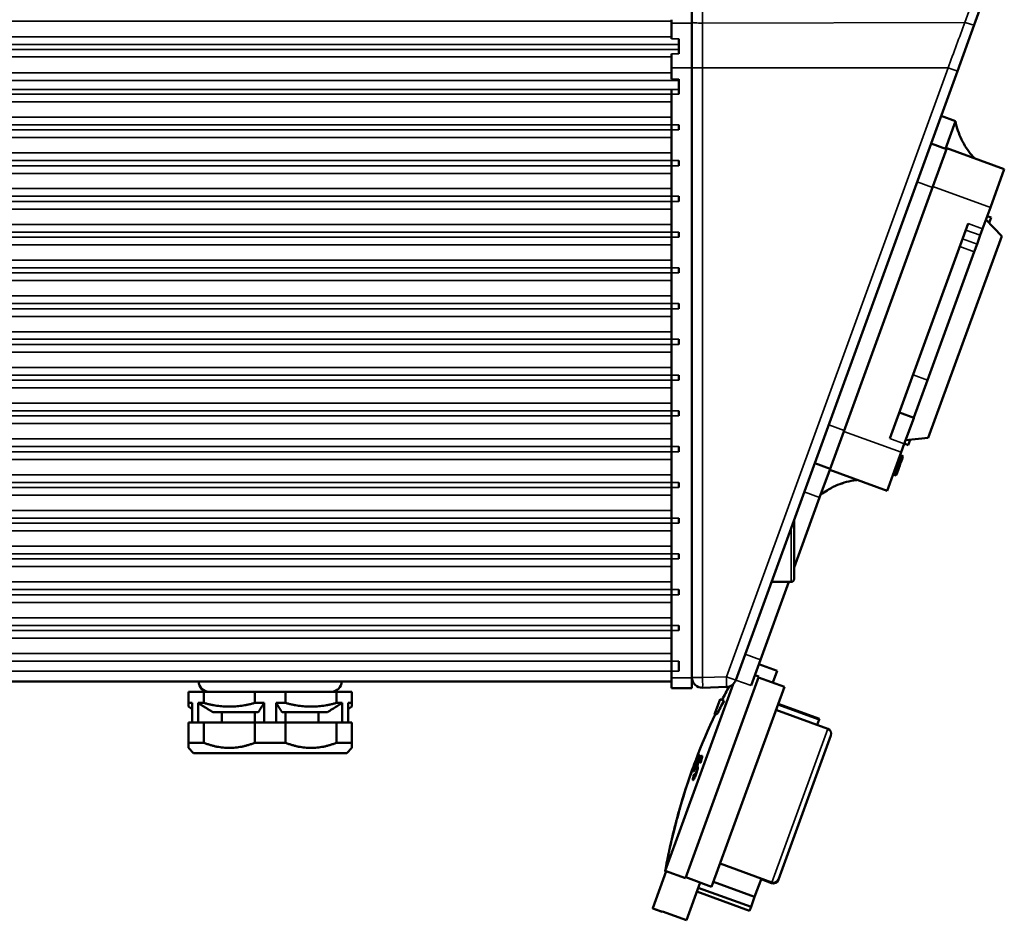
# Paper-space layout 'Sheet_1' of a CAD drawing. Header units: millimetres. Extents: x 0 to 118, y 0 to 118.
# Tile 178 of 206: x 100.21 to 104, y 55.03 to 58.51. Entities that reach past the tile are written whole.
import ezdxf

# ---------------------------------------------------------------- set-up
doc = ezdxf.new("R2010")
doc.units = ezdxf.units.MM
doc.layers.add('Visible (ANSI)', color=7, linetype='Continuous', lineweight=50)
doc.layers.add('Visible Narrow (ANSI)', color=7, linetype='Continuous', lineweight=35)

psp = doc.layouts.new('Sheet_1')

# ---------------------------------------------------------------- linework, layer by layer
at = {"layer": 'Visible (ANSI)'}
for p, q in [((102.79944, 58.49256), (102.79944, 58.70164)), ((103.88732, 58.48573), (103.94811, 58.65276)), ((102.7207, 58.50594), (102.7207, 58.49256)), ((102.7207, 58.49256), (102.7207, 58.43163)), ((102.79944, 58.32099), (102.79944, 58.49256)), ((103.82246, 58.30753), (103.88732, 58.48573)), ((102.74826, 58.43163), (102.74826, 58.40972)), ((102.74826, 58.39085), (102.74826, 58.40972)), ((102.74826, 58.39085), (102.74826, 58.3744)), ((102.7207, 58.3744), (102.7207, 58.32099)), ((102.7207, 58.27632), (102.7207, 58.32099)), ((102.79944, 55.96885), (102.79944, 58.32099)), ((102.96803, 55.96001), (103.82246, 58.30753)), ((102.74826, 58.27632), (102.74826, 58.27105)), ((102.74826, 58.27105), (102.74826, 58.23725)), ((102.7207, 55.96885), (102.7207, 58.23725)), ((102.74826, 58.23725), (102.74826, 58.21885)), ((103.81512, 58.1147), (103.75963, 58.1349)), ((103.81512, 58.1147), (103.77642, 58.00838)), ((102.74826, 58.10074), (102.74826, 58.08106)), ((103.72093, 58.02857), (103.78012, 58.00703)), ((103.72761, 57.86275), (103.78147, 58.01073)), ((103.78147, 58.01073), (104.00344, 57.92994)), ((102.74826, 57.96295), (102.74826, 57.94326)), ((104.00344, 57.92994), (103.94958, 57.78195)), ((103.38424, 56.91935), (103.72761, 57.86275)), ((102.74826, 57.82515), (102.74826, 57.80547)), ((103.91985, 57.70028), (103.94958, 57.78195)), ((103.99328, 57.67178), (103.93275, 57.73571)), ((103.93746, 57.74866), (103.95226, 57.74327)), ((103.95226, 57.74327), (103.94485, 57.72292)), ((103.86436, 57.72048), (103.56252, 56.89117)), ((103.91985, 57.70028), (103.91069, 57.67511)), ((102.74826, 57.68736), (102.74826, 57.66767)), ((103.99328, 57.67178), (103.7105, 56.89487)), ((103.89835, 57.64121), (103.91069, 57.67511)), ((103.88743, 57.6112), (103.89835, 57.64121)), ((103.88743, 57.6112), (103.70764, 57.11722)), ((102.74826, 57.54956), (102.74826, 57.52988)), ((102.74826, 57.41177), (102.74826, 57.39208)), ((102.74826, 57.27397), (102.74826, 57.25429)), ((102.74826, 57.13617), (102.74826, 57.11649)), ((103.65521, 56.97317), (103.70764, 57.11722)), ((102.74826, 56.99838), (102.74826, 56.97869)), ((103.65431, 56.97071), (103.61801, 56.87097)), ((103.65431, 56.97071), (103.65521, 56.97317)), ((103.33038, 56.77137), (103.38424, 56.91935)), ((103.7105, 56.89487), (103.62305, 56.88481)), ((102.74826, 56.86058), (102.74826, 56.8409)), ((103.60621, 56.83856), (103.61801, 56.87097)), ((103.61833, 56.87186), (103.63313, 56.86647)), ((103.64054, 56.88682), (103.63313, 56.86647)), ((103.60621, 56.83856), (103.55235, 56.69058)), ((103.61155, 56.8187), (103.60046, 56.82274)), ((103.6127, 56.82185), (103.6016, 56.82589)), ((103.61327, 56.82342), (103.60217, 56.82746)), ((103.60926, 56.8124), (103.61155, 56.8187)), ((103.61155, 56.8187), (103.6127, 56.82185)), ((103.6127, 56.82185), (103.61327, 56.82342)), ((103.33172, 56.77507), (103.27253, 56.79662)), ((103.59666, 56.77777), (103.58556, 56.78181)), ((103.5978, 56.78092), (103.5867, 56.78496)), ((103.59838, 56.78249), (103.58728, 56.78653)), ((103.59895, 56.78407), (103.58785, 56.78811)), ((103.60009, 56.78721), (103.589, 56.79125)), ((103.60239, 56.79351), (103.59129, 56.79755)), ((103.60468, 56.79981), (103.59358, 56.80385)), ((103.60697, 56.80611), (103.59587, 56.81015)), ((103.59666, 56.77777), (103.5978, 56.78092)), ((103.5978, 56.78092), (103.59838, 56.78249)), ((103.60926, 56.8124), (103.59816, 56.81644)), ((103.59838, 56.78249), (103.59895, 56.78407)), ((103.59895, 56.78407), (103.60009, 56.78721)), ((103.60009, 56.78721), (103.60239, 56.79351)), ((103.60239, 56.79351), (103.60468, 56.79981)), ((103.60468, 56.79981), (103.60697, 56.80611)), ((103.60697, 56.80611), (103.60926, 56.8124)), ((103.29133, 56.66408), (103.33038, 56.77137)), ((103.55235, 56.69058), (103.33038, 56.77137)), ((103.58634, 56.74943), (103.57524, 56.75347)), ((103.58692, 56.75101), (103.57582, 56.75505)), ((103.58863, 56.75573), (103.57754, 56.75977)), ((103.5915, 56.7636), (103.5804, 56.76764)), ((103.59379, 56.7699), (103.58269, 56.77394)), ((103.59494, 56.77305), (103.58384, 56.77709)), ((103.58634, 56.74943), (103.58692, 56.75101)), ((103.58692, 56.75101), (103.58863, 56.75573)), ((103.58863, 56.75573), (103.5915, 56.7636)), ((103.5915, 56.7636), (103.59379, 56.7699)), ((103.59379, 56.7699), (103.59494, 56.77305)), ((103.59494, 56.77305), (103.59666, 56.77777)), ((102.74826, 56.72279), (102.74826, 56.7031)), ((103.19314, 56.39432), (103.29133, 56.66408)), ((102.74826, 56.58499), (102.74826, 56.56531)), ((103.19314, 56.35054), (103.19314, 56.57849)), ((102.74826, 56.4472), (102.74826, 56.42751)), ((103.06368, 56.03861), (103.17291, 56.33873)), ((103.18133, 56.33873), (103.10588, 56.33873)), ((102.74826, 56.3094), (102.74826, 56.28972)), ((102.74826, 56.17161), (102.74826, 56.15192)), ((102.74826, 56.03381), (102.74826, 55.99444)), ((103.02749, 55.93919), (103.06368, 56.03861)), ((103.128, 55.99663), (103.05771, 56.02221)), ((103.128, 55.99663), (103.1113, 55.95075)), ((102.7207, 55.95507), (99.52098, 55.95507)), ((102.7207, 55.92948), (102.7207, 55.96885)), ((103.05702, 55.97428), (102.77425, 55.19736)), ((102.79944, 55.96885), (102.79944, 55.92948)), ((103.04222, 55.97966), (103.05702, 55.97428)), ((103.15569, 55.93459), (103.05581, 55.97095)), ((100.8585, 55.9157), (100.91804, 55.9157)), ((100.8585, 55.87251), (100.8585, 55.9157)), ((101.11391, 55.9157), (100.91804, 55.9157)), ((100.91804, 55.9157), (100.91804, 55.87251)), ((101.11391, 55.9157), (101.233, 55.9157)), ((101.11391, 55.87251), (101.11391, 55.9157)), ((101.42887, 55.9157), (101.233, 55.9157)), ((101.233, 55.9157), (101.233, 55.87251)), ((101.42887, 55.9157), (101.48842, 55.9157)), ((101.42887, 55.87251), (101.42887, 55.9157)), ((101.48842, 55.9157), (101.48842, 55.87251)), ((102.69655, 55.22564), (102.95846, 55.94523)), ((102.79944, 55.92948), (102.7207, 55.92948)), ((102.84018, 55.9309), (102.93241, 55.93413)), ((103.15569, 55.93459), (102.87535, 55.16434)), ((100.8585, 55.85851), (100.8585, 55.87251)), ((100.87256, 55.87251), (100.8585, 55.87251)), ((100.87256, 55.79759), (100.87256, 55.87251)), ((100.89618, 55.87251), (100.89618, 55.79759)), ((100.91804, 55.87251), (100.89618, 55.87251)), ((101.14983, 55.87251), (101.11391, 55.87251)), ((101.14983, 55.79759), (101.14983, 55.87251)), ((101.19708, 55.87251), (101.19708, 55.79759)), ((101.233, 55.87251), (101.19708, 55.87251)), ((101.45073, 55.87251), (101.42887, 55.87251)), ((101.45073, 55.79759), (101.45073, 55.87251)), ((101.47436, 55.87251), (101.47436, 55.79759)), ((101.48842, 55.87251), (101.47436, 55.87251)), ((101.48842, 55.87251), (101.48842, 55.85851)), ((102.9078, 55.88661), (102.88773, 55.83148)), ((102.9078, 55.88661), (102.92297, 55.88108)), ((103.132, 55.86948), (103.29108, 55.81158)), ((100.87256, 55.8485), (100.8585, 55.85851)), ((101.12777, 55.83696), (100.95296, 55.83696)), ((100.98735, 55.79759), (100.98735, 55.83696)), ((101.1144, 55.83696), (101.1144, 55.79759)), ((101.39396, 55.83696), (101.21915, 55.83696)), ((101.23251, 55.79759), (101.23251, 55.83696)), ((101.35957, 55.83696), (101.35957, 55.79759)), ((101.47436, 55.8485), (101.48842, 55.85851)), ((102.88773, 55.83148), (102.88667, 55.82854)), ((102.88773, 55.83148), (102.89577, 55.82856)), ((103.12324, 55.84543), (103.32302, 55.77272)), ((103.29006, 55.80879), (103.13098, 55.86669)), ((100.8585, 55.79759), (100.91804, 55.79759)), ((100.8585, 55.71885), (100.8585, 55.79759)), ((100.89618, 55.79759), (100.87256, 55.79759)), ((101.11391, 55.79759), (100.91804, 55.79759)), ((100.91804, 55.79759), (100.91804, 55.71885)), ((101.11391, 55.79759), (101.233, 55.79759)), ((101.11391, 55.71885), (101.11391, 55.79759)), ((101.19708, 55.79759), (101.14983, 55.79759)), ((101.42887, 55.79759), (101.233, 55.79759)), ((101.233, 55.79759), (101.233, 55.71885)), ((101.42887, 55.71885), (101.42887, 55.79759)), ((101.42887, 55.79759), (101.48842, 55.79759)), ((101.47436, 55.79759), (101.45073, 55.79759)), ((101.48842, 55.79759), (101.48842, 55.71885)), ((102.88667, 55.82854), (102.88849, 55.82788)), ((103.28232, 55.78753), (103.29006, 55.80879)), ((103.29108, 55.81158), (103.29006, 55.80879)), ((100.8585, 55.69917), (100.8585, 55.71885)), ((100.91804, 55.71885), (100.8585, 55.71885)), ((101.233, 55.71885), (101.11391, 55.71885)), ((101.48842, 55.71885), (101.42887, 55.71885)), ((101.48842, 55.71885), (101.48842, 55.69917)), ((103.33479, 55.74749), (103.13281, 55.19255)), ((100.87818, 55.67948), (100.8585, 55.69917)), ((101.46873, 55.67948), (101.48842, 55.69917)), ((101.46873, 55.67948), (100.87818, 55.67948)), ((102.81155, 55.64183), (102.81373, 55.64104)), ((102.81529, 55.654), (102.81516, 55.65405)), ((102.81571, 55.64483), (102.81521, 55.64501)), ((102.81633, 55.65363), (102.81601, 55.65374)), ((102.81789, 55.6508), (102.81735, 55.651)), ((102.81753, 55.65995), (102.81739, 55.66001)), ((102.81932, 55.65479), (102.81874, 55.655)), ((102.81902, 55.66393), (102.81884, 55.66399)), ((102.81951, 55.66149), (102.81908, 55.66165)), ((102.81976, 55.66591), (102.81954, 55.66599)), ((102.82033, 55.65217), (102.81968, 55.65241)), ((102.82151, 55.64272), (102.82069, 55.64302)), ((102.82142, 55.6608), (102.82071, 55.66105)), ((102.82207, 55.66281), (102.82128, 55.6631)), ((102.82333, 55.66687), (102.82155, 55.66751)), ((102.82272, 55.66483), (102.82169, 55.66521)), ((102.82365, 55.64871), (102.82276, 55.64903)), ((102.82368, 55.65997), (102.82282, 55.66029)), ((102.82442, 55.67098), (102.82335, 55.67137)), ((102.82503, 55.65271), (102.82409, 55.65306)), ((102.82661, 55.64763), (102.82529, 55.64811)), ((102.82871, 55.66491), (102.82548, 55.66608)), ((102.82703, 55.65875), (102.82585, 55.65918)), ((102.82761, 55.6608), (102.82629, 55.66128)), ((102.8282, 55.66284), (102.82643, 55.66348)), ((102.8295, 55.66913), (102.82755, 55.66984)), ((102.83051, 55.65523), (102.82868, 55.6559)), ((102.83208, 55.64113), (102.83058, 55.64167)), ((102.83392, 55.65624), (102.83212, 55.6569)), ((102.83819, 55.66146), (102.83251, 55.66352)), ((102.83413, 55.64715), (102.83257, 55.64771)), ((102.83662, 55.65526), (102.83392, 55.65624)), ((102.83602, 55.65323), (102.83411, 55.65392)), ((102.83891, 55.66571), (102.83486, 55.66718)), ((102.83669, 55.66877), (102.83849, 55.66811)), ((102.79797, 55.60764), (102.79796, 55.60764)), ((102.79909, 55.61028), (102.79894, 55.61034)), ((102.79923, 55.61023), (102.79909, 55.61028)), ((102.79954, 55.61012), (102.79923, 55.61023)), ((102.80225, 55.61139), (102.80125, 55.61175)), ((102.80179, 55.61832), (102.80195, 55.61826)), ((102.80209, 55.61821), (102.80195, 55.61826)), ((102.80209, 55.61821), (102.80239, 55.6181)), ((102.80395, 55.61754), (102.80305, 55.61786)), ((102.80499, 55.61716), (102.80395, 55.61754)), ((102.80581, 55.61911), (102.80503, 55.6194)), ((102.80733, 55.60954), (102.80553, 55.6102)), ((102.8061, 55.62578), (102.80575, 55.6259)), ((102.80664, 55.62107), (102.80593, 55.62133)), ((102.8087, 55.61581), (102.80699, 55.61643)), ((102.80898, 55.62698), (102.8084, 55.62719)), ((102.80892, 55.63377), (102.80861, 55.63388)), ((102.81047, 55.61516), (102.8087, 55.61581)), ((102.81069, 55.63313), (102.80892, 55.63377)), ((102.81019, 55.62429), (102.80949, 55.62454)), ((102.81051, 55.63094), (102.80996, 55.63114)), ((102.81136, 55.6171), (102.81004, 55.61758)), ((102.81125, 55.63292), (102.81069, 55.63313)), ((102.81225, 55.61903), (102.81108, 55.61945)), ((102.81292, 55.63231), (102.81228, 55.63255)), ((102.8161, 55.63116), (102.81292, 55.63231)), ((102.81427, 55.64084), (102.81373, 55.64104)), ((102.81469, 55.6249), (102.81374, 55.62525)), ((102.81522, 55.6405), (102.81921, 55.63905)), ((102.81626, 55.62884), (102.81537, 55.62917)), ((102.81702, 55.63082), (102.8161, 55.63116)), ((102.82105, 55.61582), (102.81628, 55.61756)), ((102.81796, 55.61469), (102.81663, 55.61518)), ((102.82201, 55.61998), (102.8169, 55.62184)), ((102.8188, 55.60762), (102.81721, 55.6082)), ((102.8201, 55.61166), (102.81794, 55.61245)), ((102.82058, 55.61374), (102.81796, 55.61469)), ((102.82085, 55.62943), (102.81902, 55.6301)), ((102.82008, 55.63873), (102.81921, 55.63905)), ((102.82098, 55.62713), (102.82231, 55.62664)), ((102.82289, 55.63771), (102.82157, 55.63819)), ((102.7936, 55.59424), (102.79346, 55.59429)), ((102.80553, 55.57637), (102.80241, 55.5775)), ((102.80392, 55.5747), (102.8028, 55.5751)), ((102.8088, 55.58194), (102.80365, 55.58382)), ((102.80726, 55.59152), (102.80582, 55.59205)), ((102.80672, 55.58721), (102.80806, 55.58672)), ((102.80773, 55.59812), (102.80894, 55.59768)), ((102.81067, 55.58577), (102.80806, 55.58672)), ((102.81162, 55.58768), (102.80945, 55.58847)), ((102.81314, 55.59164), (102.81155, 55.59222)), ((102.81537, 55.59759), (102.8139, 55.59813)), ((102.81679, 55.60159), (102.81532, 55.60212)), ((102.74936, 55.45385), (102.74912, 55.45394)), ((102.73931, 55.41805), (102.73913, 55.41812)), ((102.74044, 55.42065), (102.74004, 55.4208)), ((102.74044, 55.42065), (102.74068, 55.42056)), ((102.74248, 55.42935), (102.74243, 55.42938)), ((102.74312, 55.43224), (102.74343, 55.43213)), ((102.74367, 55.43204), (102.74343, 55.43213)), ((102.74834, 55.45118), (102.74814, 55.45125)), ((102.73061, 55.38401), (102.73055, 55.38403)), ((102.73267, 55.39275), (102.73252, 55.3928)), ((102.73345, 55.39554), (102.73351, 55.39552)), ((102.73366, 55.39547), (102.73351, 55.39552)), ((102.73444, 55.39965), (102.73429, 55.3997)), ((102.73528, 55.40242), (102.73522, 55.40244)), ((102.73543, 55.40236), (102.73528, 55.40242)), ((102.73688, 55.40812), (102.73688, 55.40811)), ((102.73821, 55.41392), (102.73827, 55.4139)), ((102.72444, 55.35933), (102.7242, 55.35942)), ((102.72542, 55.36201), (102.72518, 55.3621)), ((102.64841, 55.08187), (102.70025, 55.22429)), ((102.69558, 55.22296), (102.69655, 55.22564)), ((102.69655, 55.22564), (102.77425, 55.19736)), ((102.9078, 55.2535), (103.10757, 55.18078)), ((102.69558, 55.22296), (102.69928, 55.22161)), ((102.87535, 55.16434), (102.77546, 55.20069)), ((103.06688, 55.1956), (103.04112, 55.12483)), ((103.0659, 55.19291), (103.1066, 55.1781)), ((103.13281, 55.19255), (103.13183, 55.18986)), ((102.83095, 55.1805), (102.7779, 55.03474)), ((102.82358, 55.16023), (103.02705, 55.08617)), ((103.04112, 55.12483), (102.88204, 55.18273)), ((102.8183, 55.14572), (103.02177, 55.07167)), ((103.02705, 55.08617), (103.04112, 55.12483)), ((102.64841, 55.08187), (102.648, 55.08072)), ((102.68499, 55.06725), (102.648, 55.08072)), ((103.02705, 55.08617), (103.02177, 55.07167)), ((102.68541, 55.0684), (102.68499, 55.06725)), ((102.7779, 55.03474), (102.68541, 55.0684))]:
    psp.add_line(p, q, dxfattribs=at)
for centre, radius, start, end in [((103.18133, 56.35054), 0.01181, 270, 0.00002), ((100.93724, 55.95507), 0.03937, 180, 270), ((101.40968, 55.95507), 0.03937, 270, 0), ((102.83881, 55.97025), 0.03937, 180, 272), ((102.93104, 55.97347), 0.03937, 272, 340), ((105.08728, 54.7954), 2.42913, 152.00029, 153.38172), ((105.08728, 54.7954), 2.42913, 154.77282, 163.99097), ((103.31629, 55.75422), 0.01969, 340, 70), ((105.08728, 54.7954), 2.42896, 159.29812, 160.19798), ((105.08728, 54.7954), 2.42881, 159.19808, 160.19799), ((105.08728, 54.7954), 2.42805, 159.59793, 159.79797), ((105.08728, 54.7954), 2.42572, 159.49743, 159.59755), ((105.08728, 54.7954), 2.41989, 159.49622, 159.59658), ((105.08728, 54.7954), 2.42911, 158.79822, 158.99821), ((105.08728, 54.7954), 2.41738, 159.34499, 159.59616), ((105.08728, 54.7954), 2.41612, 159.39491, 159.54569), ((105.08631, 54.79272), 2.42913, 159.96629, 163.991), ((105.08728, 54.7954), 2.42896, 160.39794, 160.79789), ((105.08728, 54.7954), 2.42881, 160.39797, 160.79794), ((105.08728, 54.7954), 2.42913, 160.19796, 160.39792), ((105.08728, 54.7954), 2.42849, 160.19801, 160.39802), ((105.08728, 54.7954), 2.42772, 159.79794, 159.89798), ((105.08728, 54.7954), 2.42583, 159.79779, 159.84784), ((105.08728, 54.7954), 2.42345, 159.79759, 159.8978), ((105.08728, 54.7954), 2.42414, 159.59728, 159.79765), ((105.08728, 54.7954), 2.42008, 159.79731, 159.84748), ((105.08728, 54.7954), 2.41094, 160.45128, 160.55202), ((105.08728, 54.7954), 2.40938, 160.40118, 160.60277), ((105.08728, 54.7954), 2.42913, 164.27028, 164.80126), ((105.08631, 54.79272), 2.42913, 165.08089, 165.24873), ((105.08728, 54.7954), 2.42913, 165.08089, 165.24872), ((105.08631, 54.79272), 2.42913, 164.27032, 164.80127), ((105.08631, 54.79272), 2.42913, 165.97655, 166.50896), ((105.08728, 54.7954), 2.42913, 165.97654, 166.50901), ((105.08631, 54.79272), 2.42913, 165.52855, 165.69651), ((105.08728, 54.7954), 2.42913, 165.52854, 165.6965), ((105.08728, 54.7954), 2.42907, 165.52869, 165.69665), ((105.08631, 54.79272), 2.42913, 166.78944, 169.79818), ((105.08728, 54.7954), 2.42913, 166.78948, 169.79818), ((103.11333, 55.1966), 0.01969, 250, 340), ((103.11431, 55.19928), 0.01969, 250, 340)]:
    psp.add_arc(centre, radius, start, end, dxfattribs=at)
for centre, major_axis, ratio, start_param, end_param in [((105.07692, 54.76693), (-2.28086, 0.83017), 0.9486833, 6.1480335, 6.1737012), ((105.09499, 54.81659), (-2.27885, 0.82943), 0.9869441, 6.2801723, 6.2854851), ((105.09119, 54.80615), (-2.28238, 0.83072), 0.9506456, 6.2724972, 6.2752508), ((105.10096, 54.83299), (-2.27942, 0.82964), 0.950645, 0.0053614, 0.0081186), ((105.08212, 54.78122), (-2.28186, 0.83053), 0.9713214, 6.260576, 6.2641709), ((105.07989, 54.77509), (-2.2817, 0.83047), 0.9506456, 6.2581724, 6.2609275), ((105.09486, 54.81621), (-2.28215, 0.83063), 0.8981378, 6.2738663, 6.2777528), ((105.10621, 54.8474), (-2.27957, 0.8297), 0.8981388, 0.0107678, 0.0127133), ((105.10001, 54.83038), (-2.28225, 0.83067), 0.5627909, 6.2808977, 6.2839986), ((105.10775, 54.85164), (-2.27905, 0.82951), 0.8981378, 0.0099208, 0.0138128), ((105.08219, 54.7814), (-2.28258, 0.83079), 0.5627909, 6.2427546, 6.2458574), ((105.11391, 54.86855), (-2.28024, 0.82994), 0.7145105, 0.0228475, 0.0265156), ((105.10192, 54.83563), (-2.28227, 0.83068), 0.2001233, 0.0006862, 0.0050464), ((105.08091, 54.7779), (-2.2825, 0.83076), 0.7145104, 6.2467505, 6.250416), ((105.07557, 54.76321), (-2.27862, 0.82935), 0.9713214, 6.2524018, 6.2560025), ((105.10282, 54.83809), (-2.28205, 0.8306), 0.562791, 6.2822494, 6.2853506), ((105.09951, 54.82899), (-2.2731, 0.82734), 0.986944, 0.0025062, 0.0078325), ((105.07152, 54.75208), (-2.27836, 0.82926), 0.950645, 6.2475084, 6.2502684), ((105.09634, 54.82027), (-2.2825, 0.83076), 0.1443684, 6.2375314, 6.2435804), ((105.10934, 54.856), (-2.27427, 0.82777), 0.950645, 0.0160158, 0.0187795), ((105.11404, 54.86892), (-2.28115, 0.83027), 0.4547775, 0.0343197, 0.0362405), ((105.10463, 54.84306), (-2.28208, 0.83061), 0.3222638, 0.0024184, 0.0051263), ((105.1096, 54.85671), (-2.28176, 0.83049), 0.2473829, 0.037912, 0.0414428), ((105.11639, 54.87537), (-2.27978, 0.82977), 0.7145108, 0.0245965, 0.0270424), ((105.08817, 54.79784), (-2.28264, 0.83081), 0.4547765, 6.2413166, 6.2451564), ((105.1048, 54.84354), (-2.28212, 0.83062), 0.1677993, 0.0006916, 0.0058922), ((105.11768, 54.87891), (-2.2804, 0.83), 0.562791, 0.0308757, 0.0339807), ((105.06898, 54.74511), (-2.28183, 0.83052), 0.5627909, 6.2144427, 6.2175512), ((105.11742, 54.8782), (-2.27486, 0.82798), 0.8981378, 0.0258696, 0.0278198), ((105.06672, 54.7389), (-2.28121, 0.83029), 0.7145104, 6.2227795, 6.2264512), ((105.09928, 54.82835), (-2.2824, 0.83072), 0.1443683, 6.2378712, 6.2439204), ((105.11437, 54.86983), (-2.28128, 0.83032), 0.3222638, 0.0388418, 0.0415528), ((105.1281, 54.90754), (-2.277, 0.82876), 0.7145105, 0.046861, 0.0505376), ((105.11896, 54.88244), (-2.27404, 0.82768), 0.898138, 0.0250272, 0.0289289), ((105.11009, 54.85806), (-2.28175, 0.83049), 0.1677993, 0.038613, 0.0438188), ((105.09228, 54.80913), (-2.2826, 0.8308), 0.1443684, 6.203652, 6.209713), ((105.05688, 54.71186), (-2.27472, 0.82793), 0.8981383, 6.2256531, 6.2295582), ((105.07667, 54.76624), (-2.2824, 0.83073), 0.454777, 6.2108256, 6.2146724), ((105.05058, 54.69457), (-2.27517, 0.8281), 0.8373794, 6.2144829, 6.2176258), ((105.12554, 54.90051), (-2.27959, 0.8297), 0.4547775, 0.0648552, 0.0667804), ((105.1164, 54.8754), (-2.28115, 0.83027), 0.2473832, 0.0711033, 0.0746417), ((105.13058, 54.91436), (-2.2763, 0.8285), 0.7145108, 0.048624, 0.0510759), ((105.09522, 54.81721), (-2.28253, 0.83077), 0.1443682, 6.2039923, 6.2100534), ((105.13089, 54.9152), (-2.27803, 0.82914), 0.562791, 0.0592401, 0.0623525), ((105.05412, 54.70429), (-2.27998, 0.82984), 0.5627911, 6.1855768, 6.1886952), ((105.05182, 54.69796), (-2.27839, 0.82926), 0.7145102, 6.1974877, 6.202398), ((105.12304, 54.89363), (-2.28028, 0.82995), 0.3222638, 0.0712907, 0.0740079), ((105.11478, 54.87096), (-2.28135, 0.83034), 0.1677993, 0.0723786, 0.0775956), ((105.07744, 54.76837), (-2.28247, 0.83075), 0.2473832, 6.1714481, 6.1749965), ((105.11862, 54.8815), (-2.26571, 0.82465), 0.9506452, 0.0269931, 0.029768), ((105.11265, 54.8651), (-2.26374, 0.82393), 0.9713212, 0.0180768, 0.0217003), ((105.0646, 54.73307), (-2.28157, 0.83042), 0.4547772, 6.1787029, 6.1825618), ((105.14371, 54.95043), (-2.27186, 0.82689), 0.7145105, 0.0746683, 0.0783596), ((105.12304, 54.89363), (-2.28039, 0.82999), 0.2473832, 0.110666, 0.1142186), ((105.13689, 54.93169), (-2.26673, 0.82502), 0.8622112, 0.0493331, 0.0544348), ((105.08592, 54.79166), (-2.28264, 0.83081), 0.2001234, 6.1699377, 6.1743243), ((105.14464, 54.95299), (-2.27515, 0.82809), 0.522477, 0.0941055, 0.099155), ((105.12321, 54.89412), (-2.28041, 0.83), 0.2001234, 0.1116473, 0.1160395), ((105.0863, 54.79271), (-2.28263, 0.83081), 0.9999983, 0.0034551, 0.0069449), ((105.08054, 54.77686), (-2.28258, 0.83079), 0.0018208, 0.0025629, 0.0042254), ((105.08344, 54.78483), (-2.28263, 0.83081), 0.0018208, 0.0025628, 0.0030932), ((105.08755, 54.79613), (-2.28264, 0.83081), 0.1677993, 0.038083, 0.0432866), ((105.07581, 54.76387), (-2.28242, 0.83073), 0.1677993, 6.2370226, 6.2422274), ((105.09753, 54.82355), (-2.2824, 0.83073), 0.5224766, 0.0302203, 0.035233), ((105.07064, 54.74967), (-2.28213, 0.83063), 0.3222638, 6.2371216, 6.2398322), ((105.09948, 54.82892), (-2.28194, 0.83056), 0.8060044, 0.018182, 0.022514), ((105.06485, 54.73377), (-2.28142, 0.83037), 0.5627909, 6.2413147, 6.2444193), ((105.09048, 54.80419), (-2.28262, 0.83081), 0.1677993, 0.03834, 0.0435438), ((105.07591, 54.76416), (-2.28241, 0.83073), 0.2473828, 6.2382803, 6.2418106), ((105.10068, 54.8322), (-2.28221, 0.83065), 0.5627909, 0.0301395, 0.0332421), ((105.06388, 54.73111), (-2.28079, 0.83014), 0.7145107, 6.2461181, 6.2485637), ((105.06977, 54.74729), (-2.282, 0.83058), 0.4547775, 6.2405718, 6.2424924), ((105.10072, 54.83232), (-2.28164, 0.83045), 0.8373801, 0.0171966, 0.0203242), ((105.11017, 54.8583), (-2.28145, 0.83038), 0.5224766, 0.0594143, 0.0644361), ((105.09224, 54.80903), (-2.2826, 0.8308), 0.1677993, 0.0718231, 0.0770369), ((105.07111, 54.75097), (-2.28219, 0.83065), 0.1677993, 6.2032567, 6.2084726), ((105.09319, 54.81162), (-2.28162, 0.83044), 0.9713214, 0.0036875, 0.0072819), ((105.06636, 54.73793), (-2.28116, 0.83027), 0.7145104, 6.2466453, 6.250313), ((105.06907, 54.74536), (-2.2798, 0.82978), 0.8981378, 6.2567592, 6.2606508), ((105.11303, 54.86613), (-2.27951, 0.82967), 0.8060044, 0.0384636, 0.0428029), ((105.06198, 54.72587), (-2.28146, 0.83038), 0.3222638, 6.2046793, 6.207396), ((105.07061, 54.7496), (-2.28026, 0.82995), 0.8981388, 6.2578608, 6.2598062), ((105.11388, 54.86848), (-2.28093, 0.83019), 0.5627909, 0.0584518, 0.0615602), ((105.09518, 54.81709), (-2.28253, 0.83077), 0.1677993, 0.0720823, 0.0772964), ((105.05164, 54.69749), (-2.27956, 0.82969), 0.5627909, 6.2129515, 6.2160635), ((105.06911, 54.74547), (-2.28206, 0.8306), 0.2473831, 6.205092, 6.2086299), ((105.09974, 54.82963), (-2.27809, 0.82916), 0.9713214, 0.0118344, 0.0154347), ((105.11371, 54.86802), (-2.27877, 0.8294), 0.8373794, 0.0359354, 0.0390685), ((105.07988, 54.77505), (-2.27914, 0.82954), 0.9869441, 6.2670185, 6.2723311), ((105.05827, 54.7157), (-2.28088, 0.83017), 0.4547775, 6.2100426, 6.2119675), ((105.04969, 54.69212), (-2.27786, 0.82907), 0.7145107, 6.2220841, 6.2245357), ((105.05217, 54.69894), (-2.27847, 0.8293), 0.7145104, 6.2226229, 6.2262991), ((105.05786, 54.71456), (-2.27522, 0.82811), 0.898138, 6.2416229, 6.2455242), ((105.0594, 54.71879), (-2.27598, 0.82839), 0.8981378, 6.2427354, 6.2446854), ((105.1166, 54.87594), (-2.26784, 0.82542), 0.9506452, 0.0428733, 0.0456472), ((105.07536, 54.76265), (-2.27356, 0.82751), 0.986944, 6.2614522, 6.2667783), ((105.12209, 54.89103), (-2.28011, 0.82989), 0.4547772, 0.0922758, 0.096134), ((105.10331, 54.83945), (-2.2822, 0.83065), 0.2001234, 0.1051798, 0.1095654), ((105.13023, 54.91339), (-2.2764, 0.82854), 0.7145102, 0.0676451, 0.0725547), ((105.13122, 54.91611), (-2.27796, 0.82911), 0.5627908, 0.100472, 0.103595), ((105.11138, 54.86161), (-2.26559, 0.82461), 0.9713211, 0.0336756, 0.0372978), ((105.11481, 54.87102), (-2.28124, 0.8303), 0.3222638, 0.1111109, 0.113837), ((105.12064, 54.88706), (-2.2731, 0.82734), 0.8981383, 0.0370613, 0.0409661), ((105.13839, 54.93581), (-2.2738, 0.8276), 0.7145104, 0.0864815, 0.0914041), ((105.13089, 54.9152), (-2.27803, 0.82914), 0.5627909, 0.0841582, 0.0872764), ((105.11147, 54.86185), (-2.28161, 0.83044), 0.2473832, 0.1036524, 0.1072004), ((105.12855, 54.90878), (-2.2732, 0.82738), 0.8373795, 0.0501265, 0.0532693), ((105.1287, 54.9092), (-2.27906, 0.82951), 0.4547771, 0.1060696, 0.109935), ((105.11249, 54.86465), (-2.28152, 0.83041), 0.2473832, 0.1122034, 0.1157549), ((105.12042, 54.88645), (-2.27976, 0.82976), 0.6080769, 0.0930487, 0.0973781), ((105.08954, 54.8016), (-2.28263, 0.83081), 0.2001233, 0.1095137, 0.1139006), ((105.12378, 54.89567), (-2.27634, 0.82852), 0.8060044, 0.0709472, 0.0753005), ((105.04852, 54.68891), (-2.27999, 0.82985), 0.2473832, 6.1716848, 6.175237), ((105.03441, 54.65014), (-2.2768, 0.82869), 0.4547771, 6.1811098, 6.1849758), ((105.11115, 54.86098), (-2.27283, 0.82724), 0.9506453, 0.0413865, 0.0441541), ((105.10441, 54.84247), (-2.2821, 0.83062), 0.3222639, 0.1074232, 0.1101472), ((105.12668, 54.90364), (-2.27739, 0.8289), 0.7145102, 0.0837007, 0.0861573), ((105.12036, 54.88629), (-2.27326, 0.8274), 0.8981383, 0.0562106, 0.0581646), ((105.02911, 54.63558), (-2.27118, 0.82664), 0.7145104, 6.2042015, 6.2091247), ((105.04682, 54.68423), (-2.27962, 0.82971), 0.3222638, 6.1749098, 6.1776362), ((105.03349, 54.64759), (-2.27562, 0.82826), 0.5627908, 6.1893427, 6.192466), ((105.05658, 54.71105), (-2.26639, 0.8249), 0.9506453, 6.2541611, 6.2569351), ((105.06237, 54.72695), (-2.26441, 0.82418), 0.9713211, 6.2628923, 6.2665147), ((105.01273, 54.59056), (-2.27367, 0.82755), 0.0018208, 6.2758631, 6.2978917), ((105.01677, 54.60166), (-2.27463, 0.8279), 0.0018208, 0.0001529, 0.0166121), ((104.9998, 54.55505), (-2.27023, 0.8263), 0.0018208, 6.2756353, 6.2905186), ((105.00384, 54.56615), (-2.27137, 0.82671), 0.0018208, 0.0001816, 0.0073296), ((105.08629, 54.79269), (-2.28258, 0.83079), 0.9999983, 0.0964938, 0.0994253), ((105.00626, 54.5728), (-2.27202, 0.82695), 0.0018208, 6.2758578, 6.2905128), ((105.0103, 54.5839), (-2.27307, 0.82733), 0.0018208, 0.0001673, 0.0073241)]:
    psp.add_ellipse(centre, major_axis=major_axis, ratio=ratio, start_param=start_param, end_param=end_param, dxfattribs=at)
for points, knots in [([(103.81512, 58.1147), (103.81769, 58.10217), (103.82093, 58.09003), (103.82877, 58.06656), (103.83336, 58.05522), (103.84389, 58.03334), (103.84983, 58.0228), (103.86305, 58.00252), (103.87034, 57.99277), (103.88172, 57.97942), (103.88525, 57.97548), (103.88892, 57.97162)], [0.01081645, 0.01081645, 0.01081645, 0.01081645, 0.20645889, 0.20645889, 0.40210132, 0.40210132, 0.59774375, 0.59774375, 0.79338618, 0.79338618, 0.87728363, 0.87728363, 0.87728363, 0.87728363]), ([(103.29516, 56.67462), (103.30333, 56.6808), (103.31167, 56.68651), (103.33072, 56.6982), (103.34153, 56.70394), (103.36366, 56.71393), (103.37498, 56.71818), (103.39816, 56.72522), (103.41, 56.728), (103.4273, 56.73092), (103.43254, 56.73166), (103.43783, 56.73226)], [0.04859337, 0.04859337, 0.04859337, 0.04859337, 0.20645889, 0.20645889, 0.40210132, 0.40210132, 0.59774375, 0.59774375, 0.79338618, 0.79338618, 0.87728363, 0.87728363, 0.87728363, 0.87728363]), ([(102.72243, 55.35053), (102.72243, 55.35053), (102.72281, 55.35197), (102.72433, 55.35782), (102.72548, 55.36223), (102.72813, 55.37241), (102.72982, 55.37888), (102.7335, 55.39303), (102.73551, 55.40072), (102.73927, 55.41514), (102.74127, 55.42283), (102.74496, 55.43699), (102.74665, 55.44345), (102.7493, 55.45363), (102.75045, 55.45804), (102.75198, 55.46389), (102.75236, 55.46533), (102.75236, 55.46533)], [0.90605698, 0.90605698, 0.90605698, 0.90605698, 0.96254694, 0.96254694, 1.01903691, 1.01903691, 1.07580456, 1.07580456, 1.13257221, 1.13257221, 1.18933897, 1.18933897, 1.24610572, 1.24610572, 1.3025956, 1.3025956, 1.35908547, 1.35908547, 1.35908547, 1.35908547]), ([(102.74343, 55.43213), (102.74428, 55.4354), (102.74509, 55.43851), (102.74691, 55.44546), (102.74777, 55.44876), (102.74882, 55.4528), (102.74912, 55.45393), (102.74912, 55.45394)], [0.55997512, 0.55997512, 0.55997512, 0.55997512, 0.58914109, 0.58914109, 0.63447518, 0.63447518, 0.67703122, 0.67703122, 0.67703122, 0.67703122]), ([(102.75138, 55.46264), (102.75136, 55.46259), (102.75098, 55.46114), (102.74986, 55.45685), (102.74941, 55.45512), (102.7489, 55.45315)], [-0.452247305, -0.452247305, -0.452247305, -0.452247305, -0.396538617, -0.396538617, -0.369748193, -0.369748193, -0.369748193, -0.369748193]), ([(102.74044, 55.42065), (102.73934, 55.41646), (102.73822, 55.41214), (102.73564, 55.40226), (102.73404, 55.3961), (102.73109, 55.38478), (102.72974, 55.37961), (102.72762, 55.37146), (102.7267, 55.36793), (102.72548, 55.36325), (102.72518, 55.3621), (102.72518, 55.3621)], [-0.21364062, -0.21364062, -0.21364062, -0.21364062, -0.18121194, -0.18121194, -0.13579794, -0.13579794, -0.09038393, -0.09038393, -0.04519197, -0.04519197, 0, 0, 0, 0]), ([(102.7422, 55.42949), (102.74218, 55.42935), (102.74209, 55.429), (102.74177, 55.42767), (102.74148, 55.42652), (102.7408, 55.42388), (102.74036, 55.4222), (102.73969, 55.41961), (102.73948, 55.41884), (102.73928, 55.41806)], [0.121469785, 0.121469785, 0.121469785, 0.121469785, 0.132458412, 0.132458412, 0.147149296, 0.147149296, 0.16190591, 0.16190591, 0.167888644, 0.167888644, 0.167888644, 0.167888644]), ([(102.74318, 55.43222), (102.74319, 55.43222), (102.7431, 55.43184), (102.74273, 55.43031), (102.74244, 55.42916), (102.74176, 55.42651), (102.74132, 55.42483), (102.74064, 55.42225), (102.74044, 55.42149), (102.74024, 55.42072)], [0.117767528, 0.117767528, 0.117767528, 0.117767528, 0.132458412, 0.132458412, 0.147149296, 0.147149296, 0.16190591, 0.16190591, 0.167820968, 0.167820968, 0.167820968, 0.167820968]), ([(102.74449, 55.43727), (102.74459, 55.43768), (102.7447, 55.43809), (102.74591, 55.44273), (102.74678, 55.44604), (102.74784, 55.45011), (102.74814, 55.45125), (102.74814, 55.45125)], [0.584896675, 0.584896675, 0.584896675, 0.584896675, 0.589141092, 0.589141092, 0.634475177, 0.634475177, 0.677237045, 0.677237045, 0.677237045, 0.677237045]), ([(102.7293, 55.37903), (102.72871, 55.37676), (102.72816, 55.37465), (102.72662, 55.36872), (102.7257, 55.36521), (102.7245, 55.36056), (102.7242, 55.35942), (102.7242, 55.35942)], [-0.11125014, -0.11125014, -0.11125014, -0.11125014, -0.09038393, -0.09038393, -0.04519197, -0.04519197, -0.00021842, -0.00021842, -0.00021842, -0.00021842]), ([(102.72962, 55.38129), (102.72963, 55.38128), (102.72974, 55.38165), (102.73015, 55.38316), (102.73046, 55.3843), (102.73116, 55.38694), (102.7316, 55.38861), (102.73255, 55.39229), (102.73307, 55.39429), (102.73403, 55.39805), (102.73454, 55.40005), (102.73548, 55.40374), (102.7359, 55.40543), (102.73656, 55.40809), (102.73685, 55.40925), (102.73721, 55.41079), (102.7373, 55.41117), (102.73729, 55.41118)], [0, 0, 0, 0, 0.01468444, 0.01468444, 0.02936888, 0.02936888, 0.04413111, 0.04413111, 0.05889335, 0.05889335, 0.07366165, 0.07366165, 0.08842996, 0.08842996, 0.10312053, 0.10312053, 0.11781109, 0.11781109, 0.11781109, 0.11781109]), ([(102.73359, 55.39549), (102.7329, 55.39284), (102.73222, 55.39021), (102.73123, 55.38643), (102.73091, 55.38521), (102.7306, 55.38401)], [-0.15611781, -0.15611781, -0.15611781, -0.15611781, -0.135797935, -0.135797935, -0.125774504, -0.125774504, -0.125774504, -0.125774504]), ([(102.73061, 55.38401), (102.73062, 55.384), (102.73073, 55.38437), (102.73115, 55.38588), (102.73145, 55.38703), (102.73215, 55.38967), (102.73259, 55.39135), (102.73355, 55.39503), (102.73406, 55.39704), (102.73503, 55.40079), (102.73554, 55.40279), (102.73647, 55.40648), (102.7369, 55.40817), (102.73756, 55.41083), (102.73784, 55.41198), (102.73821, 55.41351), (102.73829, 55.41389), (102.73827, 55.4139)], [0, 0, 0, 0, 0.01468444, 0.01468444, 0.02936888, 0.02936888, 0.04413111, 0.04413111, 0.05889335, 0.05889335, 0.07366165, 0.07366165, 0.08842996, 0.08842996, 0.10312053, 0.10312053, 0.11781109, 0.11781109, 0.11781109, 0.11781109]), ([(102.73577, 55.40492), (102.73569, 55.40464), (102.73562, 55.40437), (102.73519, 55.40279), (102.73487, 55.40165), (102.73444, 55.40013), (102.73433, 55.39976), (102.73432, 55.39976)], [0.203296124, 0.203296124, 0.203296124, 0.203296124, 0.206164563, 0.206164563, 0.220849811, 0.220849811, 0.235535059, 0.235535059, 0.235535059, 0.235535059]), ([(102.73688, 55.40812), (102.73675, 55.40763), (102.73663, 55.40717), (102.73615, 55.40543), (102.73584, 55.40429), (102.73541, 55.40278), (102.73529, 55.40241), (102.73528, 55.40242)], [0.201435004, 0.201435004, 0.201435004, 0.201435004, 0.206164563, 0.206164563, 0.220849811, 0.220849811, 0.235535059, 0.235535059, 0.235535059, 0.235535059]), ([(102.72538, 55.36296), (102.72424, 55.35856), (102.72325, 55.35477), (102.72184, 55.34933), (102.72147, 55.3479), (102.72145, 55.34785)], [-0.10696398, -0.10696398, -0.10696398, -0.10696398, -0.05648996, -0.05648996, -0.00132608, -0.00132608, -0.00132608, -0.00132608])]:
    psp.add_open_spline(points, degree=3, knots=knots, dxfattribs=at)
for points in [[(103.10588, 56.33873), (103.10501, 56.33635), (103.10417, 56.33404), (103.10335, 56.3318)], [(103.08822, 56.29021), (103.08822, 56.29021), (103.08818, 56.29012), (103.08818, 56.29012)], [(103.09383, 56.30563), (103.09233, 56.30152), (103.09111, 56.29816), (103.09019, 56.29564)], [(101.14983, 55.87251), (101.14729, 55.86832), (101.14227, 55.8601), (101.13494, 55.84828), (101.13014, 55.84068), (101.12777, 55.83696)], [(101.45073, 55.87251), (101.4442, 55.86832), (101.43127, 55.8601), (101.41241, 55.84828), (101.40007, 55.84068), (101.39396, 55.83696)], [(102.74243, 55.42938), (102.74268, 55.43034), (102.74293, 55.43129), (102.74317, 55.43222)]]:
    psp.add_open_spline(points, degree=3, dxfattribs=at)
for points, weights in [([(100.95296, 55.83696), (100.92686, 55.85286), (100.89618, 55.87251)], [1.241970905, 1.18133348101, 1.11405701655]), ([(100.91804, 55.87251), (101.01598, 55.84532), (101.11391, 55.87251)], [1.17861380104, 1.25227716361, 1.17861380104]), ([(101.21915, 55.83696), (101.209, 55.85286), (101.19708, 55.87251)], [1.24197224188, 1.18133475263, 1.11405821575]), ([(101.233, 55.87251), (101.33094, 55.84532), (101.42887, 55.87251)], [1.17861380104, 1.25227716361, 1.17861380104]), ([(100.91804, 55.71885), (101.01598, 55.68064), (101.11391, 55.71885)], [1.18181818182, 1.25568181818, 1.18181818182]), ([(101.233, 55.71885), (101.33094, 55.68064), (101.42887, 55.71885)], [1.18181818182, 1.25568181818, 1.18181818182])]:
    psp.add_rational_spline(points, weights, degree=2, dxfattribs=at)
at = {"layer": 'Visible Narrow (ANSI)'}
for p, q in [((102.84018, 58.70024), (102.84018, 58.49268)), ((103.91249, 58.6628), (103.8517, 58.49576)), ((102.7207, 58.49966), (80.72857, 58.49966)), ((102.7207, 58.49256), (102.79944, 58.49256)), ((102.84018, 58.49268), (103.8517, 58.49576)), ((102.84018, 58.49268), (102.84018, 58.32099)), ((80.72857, 58.44048), (102.7207, 58.44048)), ((102.74826, 58.43163), (102.7207, 58.43163)), ((80.70102, 58.40972), (102.74826, 58.40972)), ((80.70102, 58.39085), (102.74826, 58.39086)), ((102.7207, 58.36239), (80.72857, 58.36239)), ((102.7207, 58.3744), (102.74826, 58.3744)), ((102.7207, 58.30101), (80.72857, 58.30101)), ((102.79944, 58.32099), (102.7207, 58.32099)), ((102.79944, 58.32099), (102.84018, 58.32099)), ((102.84018, 58.32099), (102.84018, 55.97025)), ((103.78684, 58.32099), (102.84018, 58.32099)), ((103.78684, 58.32099), (102.93241, 55.97347)), ((80.70102, 58.27105), (102.74826, 58.27105)), ((102.74826, 58.27632), (102.7207, 58.27632)), ((102.74826, 58.23725), (80.70102, 58.23725)), ((80.70102, 58.21885), (102.74826, 58.21885)), ((80.72857, 58.18932), (102.7207, 58.18932)), ((80.72857, 58.13027), (102.7207, 58.13027)), ((102.74826, 58.10074), (80.70102, 58.10074)), ((80.70102, 58.08106), (102.74826, 58.08106)), ((80.72857, 58.05153), (102.7207, 58.05153)), ((102.74826, 57.96295), (80.70102, 57.96295)), ((80.72857, 57.99247), (102.7207, 57.99247)), ((80.70102, 57.94326), (102.74826, 57.94326)), ((80.72857, 57.91373), (102.7207, 57.91373)), ((80.72857, 57.85468), (102.7207, 57.85468)), ((103.72626, 57.85905), (103.66707, 57.88059)), ((103.94958, 57.78195), (103.72761, 57.86275)), ((102.74826, 57.82515), (80.70102, 57.82515)), ((80.70102, 57.80547), (102.74826, 57.80547)), ((80.72857, 57.77594), (102.7207, 57.77594)), ((80.72857, 57.71688), (102.7207, 57.71688)), ((103.91069, 57.67511), (103.8552, 57.69531)), ((103.86436, 57.72048), (103.91985, 57.70028)), ((102.74826, 57.68736), (80.70102, 57.68736)), ((80.70102, 57.66767), (102.74826, 57.66767)), ((103.84286, 57.6614), (103.89835, 57.64121)), ((80.72857, 57.63814), (102.7207, 57.63814)), ((103.83194, 57.6314), (103.88743, 57.6112)), ((80.72857, 57.57909), (102.7207, 57.57909)), ((102.74826, 57.54956), (80.70102, 57.54956)), ((80.70102, 57.52988), (102.74826, 57.52988)), ((80.72857, 57.50035), (102.7207, 57.50035)), ((80.72857, 57.44129), (102.7207, 57.44129)), ((102.74826, 57.41177), (80.70102, 57.41177)), ((80.70102, 57.39208), (102.74826, 57.39208)), ((80.72857, 57.36255), (102.7207, 57.36255)), ((102.74826, 57.27397), (80.70102, 57.27397)), ((80.72857, 57.3035), (102.7207, 57.3035)), ((80.70102, 57.25429), (102.74826, 57.25429)), ((80.72857, 57.22476), (102.7207, 57.22476)), ((80.72857, 57.1657), (102.7207, 57.1657)), ((102.74826, 57.13617), (80.70102, 57.13617)), ((103.65215, 57.13742), (103.70764, 57.11722)), ((80.70102, 57.11649), (102.74826, 57.11649)), ((80.72857, 57.08696), (102.7207, 57.08696)), ((80.72857, 57.02791), (102.7207, 57.02791)), ((102.74826, 56.99838), (80.70102, 56.99838)), ((80.70102, 56.97869), (102.74826, 56.97869)), ((103.59882, 56.9909), (103.65431, 56.97071)), ((103.65521, 56.97317), (103.59971, 56.99337)), ((80.72857, 56.94917), (102.7207, 56.94917)), ((103.32639, 56.9446), (103.38559, 56.92305)), ((103.38424, 56.91935), (103.60621, 56.83856)), ((102.74826, 56.86058), (80.70102, 56.86058)), ((80.72857, 56.89011), (102.7207, 56.89011)), ((103.61801, 56.87097), (103.56252, 56.89117)), ((80.70102, 56.8409), (102.74826, 56.8409)), ((80.72857, 56.81137), (102.7207, 56.81137)), ((80.72857, 56.75232), (102.7207, 56.75232)), ((102.74826, 56.72279), (80.70102, 56.72279)), ((80.70102, 56.7031), (102.74826, 56.7031)), ((80.72857, 56.67358), (102.7207, 56.67358)), ((103.29133, 56.66408), (103.23214, 56.68563)), ((80.72857, 56.61452), (102.7207, 56.61452)), ((102.74826, 56.58499), (80.70102, 56.58499)), ((80.70102, 56.56531), (102.74826, 56.56531)), ((80.72857, 56.53578), (102.7207, 56.53578)), ((103.18133, 56.54604), (103.18133, 56.33873)), ((80.72857, 56.47673), (102.7207, 56.47673)), ((102.74826, 56.4472), (80.70102, 56.4472)), ((80.70102, 56.42751), (102.74826, 56.42751)), ((80.72857, 56.39799), (102.7207, 56.39799)), ((80.72857, 56.33893), (102.7207, 56.33893)), ((102.74826, 56.3094), (80.70102, 56.3094)), ((80.70102, 56.28972), (102.74826, 56.28972)), ((80.72857, 56.26019), (102.7207, 56.26019)), ((80.72857, 56.20114), (102.7207, 56.20114)), ((102.74826, 56.17161), (80.70102, 56.17161)), ((80.70102, 56.15192), (102.74826, 56.15192)), ((80.72857, 56.1224), (102.7207, 56.1224)), ((80.72857, 56.06334), (102.7207, 56.06334)), ((103.00448, 56.06015), (103.06368, 56.03861)), ((102.74826, 56.03381), (80.70102, 56.03381)), ((80.70102, 55.99444), (102.74826, 55.99444)), ((102.7207, 55.96885), (102.79944, 55.96885)), ((102.84018, 55.97025), (102.79944, 55.97025)), ((102.93241, 55.97347), (102.84018, 55.97025)), ((102.96829, 55.96073), (103.02749, 55.93919)), ((103.32302, 55.77272), (103.10757, 55.18078)), ((102.73445, 55.39971), (102.73432, 55.39976)), ((103.10757, 55.18078), (103.1066, 55.1781)), ((102.68541, 55.0684), (102.64841, 55.08187))]:
    psp.add_line(p, q, dxfattribs=at)
for centre, major_axis, ratio, start_param, end_param in [((102.83881, 58.49611), (-0.03937, 0), 0.0871557, 0, 1.6057029), ((103.7961, 58.3471), (-0.79289, -2.13649), 0.0001736, 1.5586425, 1.6405008), ((103.85032, 58.49919), (0.037, -0.01347), 0.0700507, 4.7750156, 6.2831859), ((103.78546, 58.32099), (0.037, -0.01347), 0.0119428, 0.0000005, 1.5379957), ((102.83881, 55.97025), (0.00137, -0.03935), 0.0348783, 0, 1.5695784), ((102.93104, 55.97347), (0.00137, -0.03935), 0.0348783, 0, 1.5695784), ((102.93104, 55.97347), (0.037, -0.01347), 0.0119428, 0, 1.5379956)]:
    psp.add_ellipse(centre, major_axis=major_axis, ratio=ratio, start_param=start_param, end_param=end_param, dxfattribs=at)
for points in [[(103.43783, 56.73226), (103.3856, 56.7263), (103.33805, 56.70708), (103.29516, 56.67462)], [(103.43434, 56.73353), (103.38373, 56.72704), (103.33756, 56.70799), (103.29581, 56.67639)]]:
    psp.add_open_spline(points, degree=3, dxfattribs=at)

doc.saveas('drawing.dxf')
